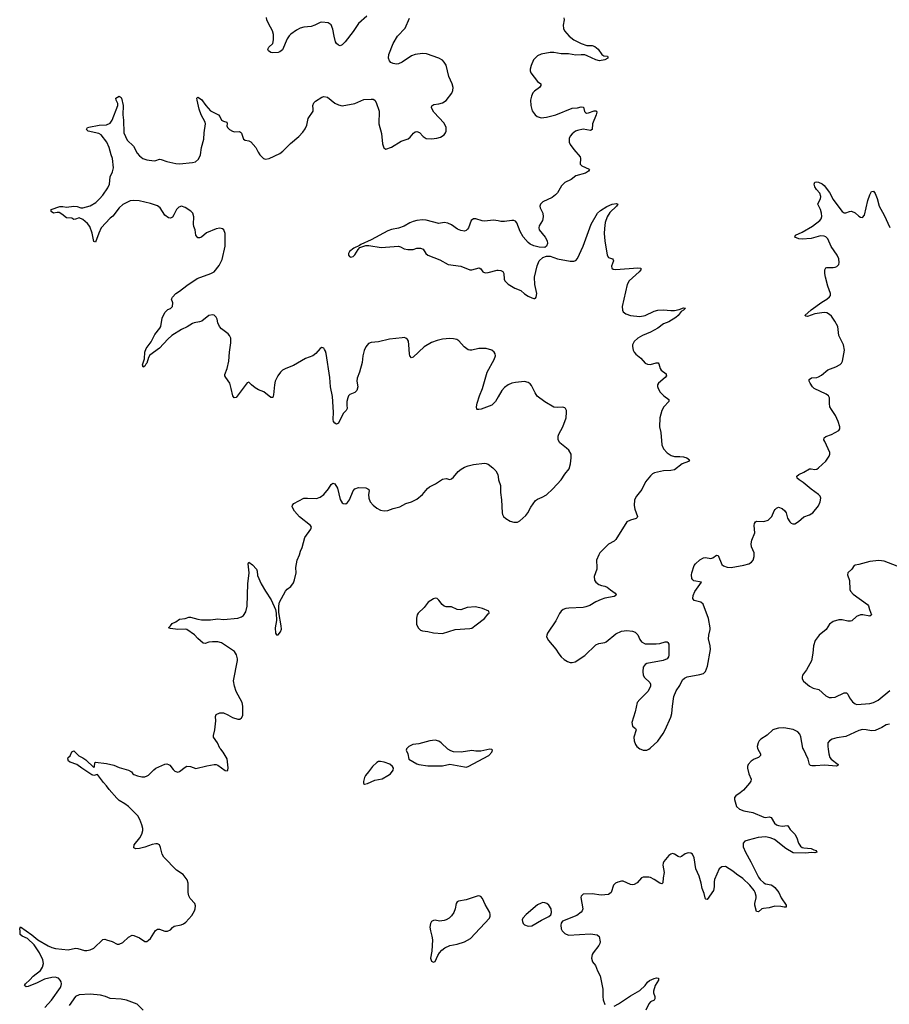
# Model space of a CAD drawing. Header units: inches. Extents: x 1174277 to 1307032, y 522670 to 678486.
# Tile 63 of 121: x 1234759 to 1244285, y 587205 to 597991. Entities that reach past the tile are written whole.
import ezdxf

# ---------------------------------------------------------------- set-up
doc = ezdxf.new("R2010")
doc.units = ezdxf.units.IN
doc.header["$MEASUREMENT"] = 0
for name, color, linetype in [('B2538', 7, 'Continuous'), ('B2539', 7, 'Continuous'), ('B2548', 7, 'Continuous'), ('B2549', 7, 'Continuous')]:
    doc.layers.add(name, color=color, linetype=linetype)

msp = doc.modelspace()

# ---------------------------------------------------------------- linework, layer by layer
at = {"layer": 'B2538', "color": 6, "elevation": 800}
for points in [[(1235034, 587170), (1235106, 587250), (1235205, 587390), (1235213, 587410), (1235215, 587430), (1235212, 587450), (1235201, 587470), (1235182, 587490), (1235170, 587496), (1235150, 587501), (1235110, 587500), (1235030, 587481), (1234950, 587439), (1234850, 587398), (1234830, 587397), (1234812, 587410), (1234824, 587430), (1234870, 587471), (1234906, 587514), (1234985, 587575), (1235009, 587610), (1235018, 587650), (1235011, 587690), (1234974, 587770), (1234916, 587856), (1234844, 587924), (1234787, 587950), (1234764, 587970), (1234765, 588005), (1234759, 588030), (1234768, 588052), (1234890, 587965), (1234956, 587910), (1235070, 587846), (1235110, 587828), (1235150, 587816), (1235290, 587802), (1235370, 587821), (1235397, 587817), (1235470, 587794), (1235494, 587794), (1235530, 587800), (1235570, 587820), (1235670, 587915), (1235690, 587917), (1235710, 587912), (1235770, 587893), (1235825, 587865), (1235850, 587864), (1235890, 587880), (1235950, 587941), (1235990, 587963), (1236010, 587960), (1236070, 587934), (1236130, 587893), (1236150, 587893), (1236170, 587906), (1236190, 587927), (1236248, 588012), (1236270, 588027), (1236290, 588028), (1236350, 588006), (1236376, 588004), (1236410, 588022), (1236433, 588047), (1236450, 588059), (1236526, 588074), (1236554, 588086), (1236577, 588103), (1236643, 588177), (1236673, 588227), (1236682, 588250), (1236684, 588284), (1236678, 588310), (1236625, 588365), (1236612, 588392), (1236606, 588430), (1236605, 588530), (1236593, 588570), (1236550, 588626), (1236475, 588675), (1236337, 588817), (1236319, 588850), (1236302, 588922), (1236290, 588950), (1236270, 588962), (1236250, 588963), (1236210, 588955), (1236130, 588926), (1236070, 588911), (1236030, 588906), (1236010, 588920), (1236012, 588950), (1236074, 589030), (1236095, 589070), (1236106, 589110), (1236106, 589130), (1236096, 589170), (1236076, 589230), (1236052, 589270), (1235950, 589372), (1235910, 589402), (1235850, 589436), (1235822, 589462), (1235738, 589558), (1235710, 589598), (1235675, 589635), (1235610, 589721), (1235570, 589711), (1235550, 589717), (1235496, 589756), (1235438, 589790), (1235384, 589830), (1235310, 589859), (1235294, 589870), (1235285, 589895), (1235291, 589909), (1235313, 589927), (1235330, 589971), (1235350, 589980), (1235406, 589926), (1235450, 589905), (1235483, 589883), (1235570, 589800), (1235577, 589810), (1235580, 589850), (1235590, 589858), (1235710, 589841), (1235790, 589824), (1235850, 589799), (1235950, 589771), (1235982, 589750), (1235998, 589730), (1236010, 589723), (1236050, 589706), (1236097, 589697), (1236130, 589698), (1236154, 589706), (1236170, 589714), (1236227, 589773), (1236250, 589790), (1236350, 589835), (1236370, 589839), (1236390, 589833), (1236403, 589823), (1236439, 589778), (1236459, 589759), (1236490, 589746), (1236510, 589755), (1236570, 589803), (1236590, 589812), (1236630, 589808), (1236690, 589789), (1236810, 589818), (1236890, 589832), (1236910, 589830), (1236930, 589823), (1237010, 589765), (1237030, 589762), (1237039, 589770), (1237044, 589796), (1237030, 589895), (1236986, 589966), (1236961, 590000)], [(1238997, 590000), (1238994, 589990), (1239012, 589950), (1239022, 589890), (1239110, 589838), (1239130, 589832), (1239230, 589818), (1239350, 589816), (1239390, 589818), (1239470, 589834), (1239630, 589805), (1239650, 589804), (1239670, 589809), (1239897, 589930), (1239930, 589968), (1239937, 589990), (1239930, 589996), (1239910, 589998), (1239810, 589976), (1239757, 589977), (1239710, 589986), (1239593, 589967), (1239511, 589971), (1239480, 589980), (1239450, 589998), (1239448, 590000)], [(1236110, 587139), (1236045, 587205), (1235930, 587251), (1235870, 587261), (1235750, 587268), (1235698, 587290), (1235644, 587304), (1235530, 587314), (1235410, 587309), (1235370, 587289), (1235301, 587190)]]:
    msp.add_lwpolyline(points, dxfattribs=at)
for points in [[(1238710, 589864), (1238690, 589863), (1238670, 589855), (1238622, 589810), (1238581, 589750), (1238546, 589710), (1238536, 589690), (1238525, 589645), (1238524, 589624), (1238537, 589617), (1238570, 589623), (1238650, 589660), (1238730, 589676), (1238793, 589710), (1238820, 589730), (1238848, 589770), (1238852, 589790), (1238843, 589810), (1238815, 589835), (1238750, 589858)], [(1239790, 588392), (1239770, 588389), (1239650, 588348), (1239564, 588336), (1239552, 588328), (1239541, 588310), (1239530, 588250), (1239516, 588210), (1239490, 588174), (1239464, 588150), (1239431, 588129), (1239410, 588121), (1239357, 588117), (1239310, 588126), (1239290, 588123), (1239270, 588110), (1239258, 588090), (1239252, 588050), (1239257, 588010), (1239273, 587950), (1239279, 587910), (1239275, 587785), (1239258, 587710), (1239270, 587678), (1239290, 587667), (1239310, 587674), (1239340, 587740), (1239358, 587770), (1239383, 587797), (1239417, 587823), (1239470, 587849), (1239550, 587865), (1239630, 587889), (1239696, 587924), (1239904, 588150), (1239914, 588170), (1239914, 588190), (1239907, 588210), (1239858, 588298), (1239830, 588364), (1239810, 588387)]]:
    msp.add_lwpolyline(points, close=True, dxfattribs=at)
at = {"layer": 'B2539', "color": 6, "elevation": 800}
for points in [[(1238562, 598030), (1238469, 597950), (1238410, 597862), (1238325, 597750), (1238290, 597716), (1238270, 597706), (1238250, 597711), (1238230, 597729), (1238219, 597750), (1238202, 597810), (1238189, 597889), (1238170, 597934), (1238136, 597956), (1238070, 597965), (1238050, 597960), (1237990, 597930), (1237950, 597916), (1237870, 597910), (1237830, 597897), (1237790, 597875), (1237730, 597832), (1237710, 597813), (1237690, 597783), (1237638, 597662), (1237610, 597638), (1237590, 597632), (1237529, 597629), (1237510, 597632), (1237483, 597650), (1237478, 597670), (1237489, 597690), (1237530, 597730), (1237539, 597770), (1237540, 597830), (1237528, 597870), (1237483, 597950), (1237467, 597990), (1237464, 598016)], [(1240000, 593860), (1239970, 593810), (1239930, 593768), (1239814, 593726), (1239790, 593720), (1239770, 593721), (1239765, 593725), (1239764, 593750), (1239771, 593790), (1239796, 593870), (1239830, 593950), (1239878, 594130), (1239956, 594270), (1239969, 594310), (1239968, 594330), (1239956, 594350), (1239930, 594370), (1239870, 594389), (1239790, 594389), (1239710, 594371), (1239690, 594370), (1239670, 594376), (1239628, 594408), (1239570, 594472), (1239546, 594486), (1239510, 594496), (1239470, 594499), (1239390, 594490), (1239330, 594476), (1239270, 594454), (1239190, 594408), (1239070, 594295), (1239050, 594288), (1239032, 594310), (1239027, 594330), (1239023, 594430), (1239016, 594470), (1239008, 594488), (1238990, 594503), (1238970, 594508), (1238950, 594507), (1238810, 594490), (1238690, 594463), (1238610, 594456), (1238578, 594442), (1238551, 594409), (1238533, 594367), (1238519, 594310), (1238510, 594235), (1238481, 594130), (1238455, 594065), (1238452, 594030), (1238462, 593970), (1238453, 593930), (1238430, 593906), (1238376, 593884), (1238362, 593870), (1238352, 593848), (1238343, 593810), (1238341, 593770), (1238347, 593730), (1238334, 593710), (1238302, 593678), (1238250, 593571), (1238230, 593559), (1238210, 593570), (1238197, 593590), (1238191, 593610), (1238198, 593690), (1238184, 593864), (1238163, 593970), (1238155, 594070), (1238116, 594336), (1238110, 594361), (1238099, 594379), (1238090, 594392), (1238070, 594400), (1238050, 594388), (1238004, 594336), (1237971, 594309), (1237890, 594279), (1237757, 594203), (1237674, 594170), (1237639, 594150), (1237616, 594130), (1237587, 594090), (1237559, 594030), (1237549, 593991), (1237538, 593882), (1237530, 593852), (1237510, 593852), (1237433, 593913), (1237376, 593936), (1237337, 593957), (1237297, 593990), (1237270, 594021), (1237250, 594012), (1237130, 593854), (1237107, 593850), (1237092, 593872), (1237077, 593950), (1237059, 594010), (1237018, 594070), (1237007, 594090), (1237006, 594106), (1237031, 594170), (1237049, 594250), (1237056, 594350), (1237072, 594450), (1237070, 594502), (1237058, 594530), (1237042, 594550), (1236970, 594605), (1236948, 594630), (1236928, 594670), (1236922, 594710), (1236910, 594732), (1236890, 594754), (1236870, 594758), (1236830, 594750), (1236755, 594690), (1236730, 594680), (1236670, 594671), (1236650, 594662), (1236594, 594626), (1236530, 594598), (1236425, 594530), (1236380, 594490), (1236290, 594391), (1236185, 594315), (1236168, 594290), (1236150, 594227), (1236141, 594219), (1236130, 594196), (1236110, 594186), (1236103, 594210), (1236125, 594275), (1236129, 594349), (1236144, 594390), (1236198, 594462), (1236238, 594542), (1236295, 594610), (1236304, 594630), (1236320, 594720), (1236350, 594785), (1236382, 594818), (1236410, 594829), (1236434, 594850), (1236437, 594890), (1236421, 594930), (1236432, 594950), (1236470, 594993), (1236510, 595017), (1236590, 595078), (1236704, 595156), (1236851, 595210), (1236888, 595230), (1236943, 595297), (1236975, 595365), (1237008, 595510), (1237009, 595649), (1236994, 595690), (1236981, 595701), (1236950, 595708), (1236910, 595699), (1236805, 595655), (1236750, 595608), (1236730, 595600), (1236710, 595600), (1236689, 595630), (1236681, 595690), (1236666, 595726), (1236663, 595750), (1236666, 595830), (1236656, 595870), (1236633, 595893), (1236570, 595933), (1236530, 595947), (1236501, 595939), (1236476, 595910), (1236448, 595852), (1236432, 595828), (1236410, 595818), (1236390, 595820), (1236350, 595851), (1236298, 595930), (1236270, 595952), (1236190, 595978), (1236067, 596007), (1236008, 596012), (1235970, 596006), (1235932, 595990), (1235890, 595968), (1235847, 595930), (1235780, 595840), (1235750, 595817), (1235652, 595710), (1235626, 595654), (1235590, 595553), (1235570, 595563), (1235554, 595654), (1235527, 595727), (1235500, 595760), (1235450, 595801), (1235410, 595821), (1235370, 595806), (1235350, 595804), (1235330, 595817), (1235270, 595821), (1235222, 595862), (1235190, 595878), (1235170, 595879), (1235130, 595872), (1235102, 595890), (1235102, 595910), (1235197, 595943), (1235230, 595945), (1235270, 595939), (1235350, 595950), (1235390, 595946), (1235430, 595931), (1235450, 595929), (1235530, 595953), (1235591, 595989), (1235634, 596030), (1235670, 596069), (1235726, 596150), (1235743, 596190), (1235750, 596270), (1235776, 596324), (1235785, 596370), (1235777, 596470), (1235760, 596510), (1235740, 596590), (1235712, 596650), (1235651, 596731), (1235624, 596744), (1235509, 596769), (1235489, 596790), (1235503, 596810), (1235515, 596815), (1235630, 596836), (1235710, 596841), (1235750, 596859), (1235770, 596890), (1235835, 597050), (1235833, 597073), (1235814, 597110), (1235812, 597130), (1235850, 597153), (1235870, 597137), (1235873, 597130), (1235892, 597050), (1235889, 596950), (1235896, 596890), (1235898, 596750), (1235936, 596670), (1236005, 596605), (1236045, 596530), (1236070, 596498), (1236108, 596470), (1236150, 596456), (1236230, 596446), (1236250, 596448), (1236290, 596462), (1236310, 596461), (1236370, 596436), (1236470, 596415), (1236510, 596411), (1236650, 596425), (1236685, 596435), (1236718, 596462), (1236741, 596510), (1236751, 596590), (1236776, 596684), (1236779, 596750), (1236794, 596850), (1236790, 596870), (1236746, 596950), (1236724, 597010), (1236701, 597110), (1236700, 597130), (1236710, 597142), (1236750, 597116), (1236797, 597050), (1236850, 596991), (1236935, 596950), (1236952, 596932), (1236970, 596890), (1236990, 596878), (1237028, 596868), (1237033, 596850), (1237028, 596828), (1237035, 596810), (1237058, 596790), (1237090, 596769), (1237110, 596764), (1237167, 596767), (1237179, 596759), (1237187, 596747), (1237210, 596684), (1237230, 596672), (1237270, 596664), (1237292, 596652), (1237344, 596590), (1237370, 596539), (1237390, 596512), (1237430, 596470), (1237450, 596464), (1237490, 596469), (1237610, 596525), (1237641, 596550), (1237726, 596634), (1237816, 596710), (1237860, 596760), (1237885, 596795), (1237903, 596837), (1237919, 596910), (1237973, 596990), (1237975, 597010), (1237969, 597050), (1237979, 597081), (1238000, 597100), (1238070, 597141), (1238090, 597149), (1238130, 597143), (1238210, 597078), (1238250, 597059), (1238290, 597049), (1238430, 597074), (1238530, 597118), (1238610, 597122), (1238630, 597119), (1238648, 597108), (1238664, 597084), (1238696, 596990), (1238691, 596850), (1238723, 596743), (1238734, 596630), (1238748, 596588), (1238770, 596571), (1238830, 596594), (1238939, 596661), (1239015, 596685), (1239037, 596703), (1239072, 596748), (1239090, 596762), (1239110, 596768), (1239137, 596757), (1239178, 596710), (1239210, 596689), (1239270, 596685), (1239327, 596693), (1239370, 596705), (1239410, 596729), (1239423, 596750), (1239432, 596770), (1239431, 596810), (1239410, 596856), (1239297, 596977), (1239277, 597010), (1239271, 597030), (1239273, 597047), (1239297, 597063), (1239350, 597070), (1239390, 597082), (1239430, 597107), (1239492, 597188), (1239503, 597217), (1239506, 597250), (1239495, 597290), (1239458, 597370), (1239430, 597493), (1239410, 597526), (1239390, 597547), (1239350, 597570), (1239216, 597616), (1239170, 597621), (1239090, 597610), (1239050, 597595), (1238950, 597527), (1238910, 597507), (1238885, 597505), (1238850, 597511), (1238824, 597524), (1238810, 597542), (1238800, 597570), (1238802, 597610), (1238848, 597730), (1238899, 597810), (1238981, 597899), (1239030, 598007)], [(1240000, 595787), (1239950, 595796), (1239850, 595784), (1239826, 595786), (1239756, 595810), (1239731, 595809), (1239705, 595790), (1239675, 595710), (1239665, 595695), (1239650, 595681), (1239630, 595675), (1239590, 595683), (1239556, 595696), (1239490, 595743), (1239450, 595763), (1239410, 595768), (1239350, 595760), (1239210, 595795), (1239170, 595799), (1239110, 595792), (1239070, 595782), (1239033, 595767), (1238970, 595730), (1238910, 595706), (1238830, 595692), (1238790, 595679), (1238610, 595578), (1238495, 595530), (1238481, 595519), (1238419, 595490), (1238370, 595450), (1238360, 595430), (1238359, 595410), (1238370, 595396), (1238386, 595390), (1238410, 595397), (1238430, 595414), (1238465, 595475), (1238484, 595496), (1238550, 595519), (1238582, 595518), (1238717, 595497), (1238910, 595509), (1238930, 595503), (1238970, 595480), (1239010, 595473), (1239070, 595475), (1239110, 595489), (1239150, 595490), (1239178, 595478), (1239207, 595430), (1239231, 595410), (1239360, 595360), (1239453, 595310), (1239591, 595291), (1239690, 595252), (1239710, 595251), (1239791, 595271), (1239810, 595262), (1239832, 595230), (1239858, 595218), (1239890, 595220), (1239990, 595247), (1240000, 595246)], [(1236961, 590000), (1236952, 590012), (1236924, 590070), (1236883, 590130), (1236880, 590150), (1236898, 590210), (1236907, 590310), (1236902, 590358), (1236910, 590378), (1236950, 590397), (1236990, 590396), (1237037, 590377), (1237090, 590346), (1237150, 590330), (1237170, 590330), (1237190, 590342), (1237204, 590370), (1237204, 590470), (1237196, 590510), (1237130, 590630), (1237110, 590690), (1237099, 590750), (1237144, 590970), (1237144, 590990), (1237134, 591034), (1237111, 591070), (1236970, 591163), (1236930, 591174), (1236870, 591177), (1236830, 591171), (1236790, 591158), (1236770, 591160), (1236711, 591211), (1236673, 591253), (1236590, 591312), (1236570, 591316), (1236492, 591312), (1236410, 591322), (1236387, 591330), (1236410, 591350), (1236430, 591377), (1236470, 591396), (1236510, 591424), (1236570, 591432), (1236610, 591444), (1236630, 591447), (1236710, 591423), (1236750, 591418), (1236850, 591417), (1236930, 591426), (1236990, 591421), (1237150, 591436), (1237190, 591449), (1237210, 591465), (1237235, 591505), (1237252, 591568), (1237259, 591810), (1237271, 591931), (1237262, 592030), (1237270, 592047), (1237310, 592018), (1237353, 591973), (1237361, 591950), (1237364, 591904), (1237403, 591810), (1237450, 591729), (1237515, 591635), (1237561, 591530), (1237569, 591490), (1237571, 591410), (1237559, 591330), (1237561, 591270), (1237570, 591251), (1237590, 591251), (1237615, 591285), (1237625, 591315), (1237624, 591350), (1237598, 591498), (1237599, 591570), (1237605, 591610), (1237670, 591730), (1237689, 591751), (1237730, 591780), (1237758, 591822), (1237770, 591853), (1237789, 591930), (1237785, 591990), (1237800, 592070), (1237824, 592130), (1237834, 592170), (1237853, 592210), (1237882, 592318), (1237949, 592410), (1237954, 592430), (1237946, 592450), (1237824, 592544), (1237770, 592608), (1237744, 592656), (1237746, 592674), (1237763, 592690), (1237870, 592748), (1237911, 592751), (1238010, 592746), (1238050, 592762), (1238092, 592790), (1238140, 592850), (1238170, 592898), (1238190, 592913), (1238210, 592905), (1238240, 592860), (1238270, 592734), (1238290, 592697), (1238302, 592690), (1238330, 592689), (1238350, 592702), (1238372, 592730), (1238410, 592828), (1238430, 592850), (1238470, 592866), (1238550, 592861), (1238573, 592853), (1238583, 592843), (1238588, 592830), (1238578, 592790), (1238582, 592750), (1238599, 592710), (1238630, 592673), (1238670, 592640), (1238710, 592619), (1238750, 592609), (1238790, 592613), (1238850, 592636), (1238924, 592656), (1238990, 592690), (1239050, 592709), (1239110, 592740), (1239172, 592788), (1239225, 592855), (1239246, 592874), (1239313, 592907), (1239390, 592959), (1239430, 592964), (1239470, 592953), (1239490, 592962), (1239510, 592978), (1239560, 593040), (1239593, 593067), (1239632, 593088), (1239670, 593105), (1239730, 593119), (1239850, 593133), (1239870, 593130), (1239890, 593121), (1239942, 593082), (1239973, 593050), (1239996, 593010), (1240000, 592982)], [(1239448, 590000), (1239375, 590070), (1239350, 590088), (1239310, 590098), (1239250, 590090), (1239130, 590059), (1239065, 590050), (1239020, 590030), (1238997, 590003), (1238997, 590000)]]:
    msp.add_lwpolyline(points, dxfattribs=at)
msp.add_lwpolyline([(1239310, 591654), (1239290, 591648), (1239235, 591610), (1239188, 591550), (1239125, 591490), (1239113, 591470), (1239104, 591436), (1239105, 591370), (1239122, 591330), (1239150, 591304), (1239170, 591295), (1239230, 591290), (1239290, 591273), (1239390, 591268), (1239530, 591310), (1239690, 591321), (1239710, 591327), (1239760, 591360), (1239849, 591430), (1239890, 591482), (1239903, 591490), (1239899, 591510), (1239830, 591542), (1239750, 591560), (1239659, 591550), (1239590, 591527), (1239550, 591529), (1239490, 591559), (1239430, 591560), (1239410, 591566), (1239385, 591585), (1239350, 591633), (1239330, 591650)], close=True, dxfattribs=at)
at = {"layer": 'B2548', "color": 6, "elevation": 800}
for points in [[(1242846, 590000), (1242875, 589950), (1242875, 589930), (1242851, 589910), (1242805, 589890), (1242773, 589870), (1242738, 589830), (1242731, 589810), (1242732, 589790), (1242746, 589730), (1242770, 589670), (1242767, 589650), (1242753, 589627), (1242688, 589552), (1242650, 589521), (1242602, 589490), (1242589, 589471), (1242589, 589450), (1242611, 589371), (1242644, 589344), (1242690, 589323), (1242790, 589305), (1242910, 589255), (1242930, 589251), (1242970, 589257), (1242990, 589251), (1243028, 589190), (1243050, 589171), (1243070, 589162), (1243110, 589156), (1243170, 589162), (1243182, 589150), (1243199, 589119), (1243250, 589070), (1243270, 589030), (1243289, 588969), (1243310, 588937), (1243330, 588922), (1243350, 588917), (1243430, 588910), (1243457, 588897), (1243483, 588890), (1243490, 588870), (1243470, 588865), (1243430, 588867), (1243370, 588860), (1243230, 588864), (1243150, 588913), (1243027, 589010), (1242980, 589030), (1242930, 589040), (1242848, 589032), (1242737, 589003), (1242703, 588990), (1242685, 588970), (1242682, 588950), (1242685, 588930), (1242709, 588870), (1242766, 588766), (1242850, 588596), (1242870, 588571), (1242910, 588534), (1242930, 588525), (1242990, 588512), (1243010, 588503), (1243030, 588486), (1243073, 588430), (1243101, 588370), (1243156, 588290), (1243156, 588270), (1243133, 588267), (1243095, 588275), (1243030, 588279), (1242970, 588261), (1242905, 588255), (1242890, 588250), (1242850, 588219), (1242830, 588222), (1242810, 588290), (1242810, 588310), (1242827, 588370), (1242827, 588390), (1242816, 588430), (1242804, 588450), (1242755, 588510), (1242681, 588581), (1242610, 588630), (1242570, 588664), (1242490, 588715), (1242450, 588712), (1242422, 588690), (1242369, 588571), (1242365, 588545), (1242367, 588490), (1242357, 588450), (1242290, 588353), (1242276, 588356), (1242270, 588360), (1242266, 588370), (1242257, 588417), (1242235, 588475), (1242225, 588530), (1242200, 588610), (1242167, 588690), (1242147, 588810), (1242130, 588848), (1242110, 588861), (1242090, 588864), (1242070, 588861), (1242050, 588854), (1242010, 588822), (1241990, 588818), (1241970, 588824), (1241930, 588850), (1241910, 588855), (1241890, 588849), (1241870, 588833), (1241815, 588770), (1241806, 588750), (1241805, 588730), (1241819, 588650), (1241806, 588590), (1241803, 588537), (1241794, 588526), (1241770, 588530), (1241710, 588571), (1241670, 588592), (1241650, 588596), (1241590, 588597), (1241569, 588591), (1241523, 588537), (1241490, 588516), (1241470, 588514), (1241450, 588518), (1241370, 588554), (1241350, 588555), (1241310, 588542), (1241286, 588530), (1241265, 588510), (1241237, 588430), (1241210, 588407), (1241130, 588400), (1241030, 588414), (1240930, 588410), (1240910, 588391), (1240907, 588373), (1240926, 588250), (1240921, 588230), (1240910, 588214), (1240861, 588179), (1240706, 588114), (1240690, 588092), (1240687, 588070), (1240691, 588030), (1240701, 588010), (1240730, 587980), (1240770, 587962), (1241010, 587977), (1241085, 587965), (1241108, 587948), (1241117, 587890), (1241114, 587870), (1241103, 587850), (1241039, 587770), (1241029, 587750), (1241023, 587710), (1241032, 587670), (1241068, 587628), (1241088, 587570), (1241117, 587517), (1241146, 587370), (1241145, 587290), (1241150, 587253), (1241170, 587201)], [(1241563, 590000), (1241590, 589990), (1241630, 589988), (1241649, 590000)], [(1243615, 590000), (1243622, 589950), (1243633, 589910), (1243649, 589890), (1243726, 589830), (1243721, 589819), (1243707, 589813), (1243574, 589826), (1243477, 589817), (1243437, 589817), (1243422, 589822), (1243412, 589832), (1243395, 589890), (1243344, 590000)], [(1241270, 587186), (1241319, 587210), (1241450, 587298), (1241550, 587356), (1241609, 587410), (1241634, 587446), (1241656, 587464), (1241710, 587488), (1241734, 587494), (1241757, 587490), (1241758, 587470), (1241721, 587410), (1241702, 587350), (1241701, 587330), (1241717, 587290), (1241717, 587263), (1241709, 587250), (1241669, 587230), (1241649, 587211), (1241618, 587142)]]:
    msp.add_lwpolyline(points, dxfattribs=at)
msp.add_lwpolyline([(1240490, 588319), (1240470, 588314), (1240430, 588294), (1240306, 588190), (1240269, 588150), (1240264, 588130), (1240265, 588110), (1240275, 588090), (1240290, 588075), (1240330, 588061), (1240370, 588066), (1240473, 588127), (1240555, 588165), (1240577, 588183), (1240584, 588210), (1240579, 588250), (1240556, 588290), (1240533, 588310), (1240510, 588318)], close=True, dxfattribs=at)
at = {"layer": 'B2549', "color": 6, "elevation": 800}
for points in [[(1240721, 598010), (1240723, 597990), (1240711, 597930), (1240716, 597896), (1240728, 597870), (1240778, 597810), (1240830, 597770), (1240909, 597729), (1240970, 597710), (1241030, 597707), (1241059, 597699), (1241097, 597670), (1241135, 597610), (1241156, 597596), (1241199, 597590), (1241201, 597581), (1241201, 597570), (1241167, 597550), (1241110, 597540), (1241069, 597551), (1240976, 597596), (1240950, 597605), (1240910, 597608), (1240850, 597603), (1240770, 597616), (1240690, 597618), (1240610, 597632), (1240570, 597633), (1240470, 597615), (1240430, 597594), (1240387, 597550), (1240361, 597490), (1240351, 597450), (1240351, 597430), (1240358, 597410), (1240430, 597315), (1240467, 597287), (1240467, 597270), (1240454, 597250), (1240399, 597210), (1240380, 597190), (1240365, 597155), (1240355, 597110), (1240357, 597050), (1240372, 596992), (1240404, 596950), (1240429, 596930), (1240470, 596916), (1240530, 596923), (1240632, 596948), (1240810, 597022), (1240870, 597026), (1240910, 597038), (1240934, 597034), (1240947, 596987), (1240955, 596975), (1240968, 596968), (1240990, 596969), (1241050, 596991), (1241070, 596993), (1241078, 596990), (1241079, 596979), (1241073, 596950), (1241034, 596850), (1241029, 596790), (1241010, 596779), (1240930, 596791), (1240870, 596779), (1240848, 596770), (1240810, 596741), (1240790, 596717), (1240779, 596690), (1240779, 596650), (1240790, 596625), (1240829, 596569), (1240897, 596490), (1240903, 596470), (1240899, 596410), (1240917, 596390), (1240995, 596355), (1240999, 596350), (1240989, 596330), (1240955, 596310), (1240850, 596279), (1240798, 596242), (1240730, 596206), (1240692, 596170), (1240650, 596095), (1240629, 596071), (1240590, 596044), (1240490, 595994), (1240464, 595970), (1240458, 595950), (1240459, 595930), (1240488, 595870), (1240494, 595830), (1240485, 595790), (1240450, 595734), (1240446, 595710), (1240450, 595690), (1240515, 595610), (1240537, 595570), (1240540, 595540), (1240530, 595510), (1240510, 595495), (1240450, 595498), (1240390, 595513), (1240350, 595532), (1240330, 595549), (1240274, 595614), (1240240, 595670), (1240205, 595765), (1240190, 595783), (1240170, 595792), (1240148, 595792), (1240070, 595779), (1240030, 595781), (1240000, 595787)], [(1241649, 590000), (1241665, 590010), (1241750, 590088), (1241809, 590170), (1241830, 590210), (1241890, 590350), (1241904, 590390), (1241909, 590470), (1241925, 590575), (1241950, 590639), (1241990, 590696), (1242021, 590759), (1242041, 590779), (1242070, 590793), (1242210, 590816), (1242251, 590829), (1242271, 590850), (1242293, 590910), (1242326, 591090), (1242324, 591130), (1242304, 591210), (1242307, 591250), (1242322, 591310), (1242322, 591330), (1242304, 591430), (1242247, 591587), (1242221, 591610), (1242148, 591628), (1242133, 591650), (1242136, 591684), (1242154, 591726), (1242226, 591830), (1242145, 591845), (1242133, 591853), (1242123, 591870), (1242118, 591910), (1242123, 591930), (1242148, 592010), (1242161, 592030), (1242210, 592073), (1242250, 592097), (1242270, 592100), (1242331, 592089), (1242350, 592096), (1242390, 592125), (1242410, 592120), (1242450, 592024), (1242469, 592009), (1242510, 591992), (1242551, 591991), (1242690, 592014), (1242745, 592030), (1242776, 592050), (1242792, 592070), (1242806, 592110), (1242805, 592150), (1242775, 592215), (1242770, 592250), (1242777, 592290), (1242811, 592369), (1242804, 592450), (1242807, 592473), (1242818, 592490), (1242830, 592498), (1242910, 592495), (1242957, 592510), (1242970, 592519), (1242996, 592550), (1243022, 592610), (1243034, 592626), (1243050, 592641), (1243070, 592649), (1243110, 592635), (1243141, 592610), (1243153, 592590), (1243170, 592530), (1243195, 592490), (1243210, 592475), (1243227, 592467), (1243250, 592468), (1243290, 592493), (1243350, 592546), (1243410, 592566), (1243446, 592590), (1243510, 592664), (1243529, 592710), (1243533, 592750), (1243527, 592770), (1243510, 592790), (1243427, 592847), (1243341, 592921), (1243297, 592950), (1243274, 592970), (1243270, 592990), (1243295, 593010), (1243350, 593035), (1243410, 593070), (1243430, 593071), (1243470, 593063), (1243490, 593067), (1243510, 593080), (1243590, 593155), (1243625, 593210), (1243633, 593230), (1243634, 593250), (1243577, 593370), (1243569, 593390), (1243570, 593410), (1243590, 593425), (1243653, 593447), (1243730, 593490), (1243742, 593510), (1243741, 593530), (1243724, 593590), (1243695, 593655), (1243650, 593719), (1243634, 593750), (1243628, 593788), (1243628, 593848), (1243617, 593870), (1243592, 593890), (1243460, 593950), (1243442, 593970), (1243417, 594010), (1243407, 594030), (1243405, 594050), (1243433, 594067), (1243490, 594071), (1243510, 594077), (1243543, 594097), (1243610, 594156), (1243700, 594190), (1243745, 594215), (1243762, 594230), (1243772, 594250), (1243794, 594370), (1243784, 594430), (1243732, 594530), (1243721, 594630), (1243688, 594690), (1243650, 594743), (1243630, 594763), (1243599, 594779), (1243570, 594782), (1243470, 594768), (1243390, 594741), (1243370, 594742), (1243360, 594750), (1243430, 594811), (1243544, 594896), (1243601, 594930), (1243630, 594956), (1243639, 594970), (1243641, 594990), (1243611, 595071), (1243584, 595170), (1243577, 595210), (1243579, 595250), (1243589, 595271), (1243602, 595278), (1243670, 595277), (1243690, 595279), (1243710, 595288), (1243730, 595310), (1243736, 595330), (1243731, 595370), (1243715, 595410), (1243647, 595507), (1243611, 595590), (1243590, 595612), (1243570, 595621), (1243530, 595622), (1243430, 595593), (1243330, 595585), (1243294, 595590), (1243249, 595610), (1243258, 595630), (1243330, 595665), (1243444, 595730), (1243523, 595790), (1243538, 595810), (1243544, 595836), (1243542, 595870), (1243531, 595911), (1243503, 595970), (1243510, 595990), (1243532, 596028), (1243534, 596054), (1243522, 596090), (1243488, 596130), (1243470, 596161), (1243463, 596190), (1243470, 596210), (1243485, 596215), (1243510, 596210), (1243550, 596192), (1243570, 596173), (1243630, 596098), (1243670, 596022), (1243730, 595939), (1243770, 595891), (1243790, 595875), (1243810, 595875), (1243850, 595890), (1243872, 595892), (1243910, 595875), (1243950, 595838), (1243970, 595826), (1243990, 595823), (1244012, 595848), (1244051, 596010), (1244070, 596071), (1244090, 596108), (1244110, 596111), (1244130, 596088), (1244152, 596032), (1244174, 595950), (1244228, 595848), (1244290, 595713)], [(1240000, 595246), (1240030, 595244), (1240051, 595231), (1240061, 595210), (1240064, 595150), (1240073, 595130), (1240110, 595092), (1240181, 595050), (1240250, 595025), (1240290, 594988), (1240330, 594962), (1240370, 594943), (1240390, 594936), (1240402, 594938), (1240410, 594940), (1240416, 594950), (1240423, 594990), (1240401, 595090), (1240398, 595170), (1240426, 595294), (1240450, 595350), (1240490, 595386), (1240530, 595400), (1240550, 595402), (1240570, 595400), (1240651, 595370), (1240790, 595345), (1240830, 595344), (1240850, 595353), (1240870, 595376), (1240932, 595510), (1241018, 595750), (1241089, 595871), (1241120, 595900), (1241190, 595944), (1241250, 595970), (1241298, 595978), (1241312, 595970), (1241298, 595950), (1241222, 595878), (1241193, 595830), (1241172, 595770), (1241163, 595703), (1241161, 595650), (1241168, 595568), (1241195, 595410), (1241207, 595387), (1241252, 595372), (1241260, 595360), (1241262, 595350), (1241242, 595290), (1241244, 595270), (1241259, 595259), (1241290, 595254), (1241530, 595273), (1241561, 595270), (1241562, 595262), (1241562, 595250), (1241543, 595230), (1241436, 595130), (1241413, 595090), (1241359, 594850), (1241361, 594810), (1241370, 594790), (1241398, 594770), (1241450, 594751), (1241550, 594741), (1241610, 594751), (1241710, 594797), (1241750, 594809), (1241812, 594812), (1241890, 594804), (1241930, 594804), (1241983, 594817), (1242030, 594835), (1242052, 594830), (1242031, 594810), (1242005, 594795), (1241972, 594750), (1241945, 594730), (1241870, 594683), (1241810, 594660), (1241750, 594613), (1241670, 594567), (1241581, 594530), (1241530, 594503), (1241490, 594465), (1241473, 594430), (1241470, 594410), (1241477, 594370), (1241488, 594350), (1241508, 594328), (1241563, 594283), (1241610, 594230), (1241636, 594216), (1241670, 594212), (1241730, 594231), (1241752, 594232), (1241760, 594220), (1241773, 594170), (1241786, 594150), (1241839, 594110), (1241842, 594102), (1241845, 594090), (1241830, 594070), (1241757, 594010), (1241747, 593990), (1241746, 593974), (1241751, 593950), (1241775, 593910), (1241815, 593870), (1241869, 593829), (1241870, 593810), (1241815, 593750), (1241791, 593710), (1241771, 593630), (1241769, 593530), (1241783, 593470), (1241794, 593334), (1241810, 593290), (1241850, 593246), (1241896, 593216), (1241930, 593207), (1241990, 593207), (1242030, 593203), (1242066, 593190), (1242097, 593170), (1242085, 593150), (1242016, 593124), (1241930, 593061), (1241890, 593051), (1241812, 593048), (1241714, 593026), (1241690, 593015), (1241670, 592995), (1241614, 592930), (1241574, 592846), (1241516, 592770), (1241495, 592730), (1241488, 592668), (1241496, 592630), (1241525, 592550), (1241521, 592539), (1241512, 592528), (1241448, 592510), (1241410, 592490), (1241290, 592296), (1241270, 592280), (1241210, 592247), (1241115, 592150), (1241101, 592130), (1241078, 592070), (1241082, 591990), (1241080, 591970), (1241053, 591890), (1241057, 591850), (1241070, 591830), (1241103, 591803), (1241131, 591791), (1241170, 591786), (1241195, 591775), (1241230, 591744), (1241280, 591710), (1241294, 591690), (1241290, 591682), (1241269, 591671), (1241170, 591654), (1241130, 591641), (1241070, 591613), (1241005, 591575), (1240962, 591558), (1240930, 591552), (1240775, 591545), (1240741, 591539), (1240712, 591528), (1240690, 591510), (1240673, 591487), (1240630, 591405), (1240541, 591270), (1240532, 591250), (1240530, 591230), (1240551, 591190), (1240630, 591096), (1240664, 591044), (1240691, 591011), (1240723, 590983), (1240761, 590961), (1240790, 590950), (1240810, 590949), (1240843, 590957), (1240950, 591027), (1241070, 591141), (1241103, 591157), (1241170, 591170), (1241183, 591177), (1241290, 591262), (1241350, 591291), (1241410, 591299), (1241471, 591291), (1241501, 591281), (1241531, 591251), (1241550, 591202), (1241570, 591174), (1241610, 591154), (1241730, 591153), (1241770, 591158), (1241830, 591174), (1241850, 591175), (1241859, 591170), (1241870, 591150), (1241869, 591031), (1241865, 591010), (1241850, 590990), (1241808, 590972), (1241630, 590939), (1241610, 590927), (1241590, 590898), (1241583, 590850), (1241589, 590810), (1241604, 590784), (1241661, 590730), (1241668, 590710), (1241669, 590690), (1241662, 590670), (1241638, 590630), (1241550, 590545), (1241524, 590510), (1241501, 590410), (1241465, 590290), (1241473, 590253), (1241505, 590225), (1241511, 590211), (1241485, 590130), (1241490, 590091), (1241504, 590050), (1241518, 590030), (1241550, 590005), (1241563, 590000)], [(1240000, 592982), (1240005, 592950), (1240024, 592890), (1240024, 592810), (1240036, 592730), (1240045, 592590), (1240047, 592570), (1240058, 592550), (1240085, 592525), (1240130, 592499), (1240170, 592487), (1240210, 592487), (1240239, 592501), (1240302, 592558), (1240325, 592590), (1240357, 592650), (1240410, 592725), (1240430, 592740), (1240481, 592759), (1240530, 592787), (1240599, 592850), (1240690, 592950), (1240730, 593013), (1240776, 593070), (1240794, 593126), (1240801, 593190), (1240798, 593230), (1240774, 593274), (1240750, 593298), (1240676, 593356), (1240657, 593390), (1240657, 593430), (1240664, 593450), (1240707, 593530), (1240744, 593630), (1240750, 593690), (1240748, 593710), (1240738, 593730), (1240730, 593740), (1240710, 593746), (1240650, 593742), (1240610, 593747), (1240510, 593803), (1240428, 593868), (1240404, 593904), (1240364, 593984), (1240350, 594003), (1240330, 594018), (1240290, 594026), (1240190, 594017), (1240150, 594009), (1240110, 593992), (1240070, 593963), (1240041, 593930), (1240000, 593860)], [(1244370, 592005), (1244230, 592059), (1244170, 592065), (1244070, 592055), (1243950, 592021), (1243910, 592016), (1243901, 592010), (1243873, 591970), (1243829, 591930), (1243825, 591910), (1243848, 591848), (1243854, 591750), (1243861, 591730), (1243890, 591698), (1244046, 591586), (1244058, 591570), (1244066, 591530), (1244091, 591470), (1244070, 591458), (1243993, 591473), (1243970, 591471), (1243927, 591453), (1243873, 591407), (1243858, 591402), (1243830, 591401), (1243770, 591415), (1243730, 591417), (1243670, 591397), (1243631, 591370), (1243593, 591310), (1243517, 591250), (1243472, 591190), (1243454, 591130), (1243448, 591050), (1243433, 590967), (1243378, 590870), (1243335, 590810), (1243329, 590790), (1243330, 590770), (1243345, 590745), (1243410, 590689), (1243450, 590668), (1243512, 590652), (1243590, 590585), (1243627, 590567), (1243650, 590564), (1243690, 590569), (1243790, 590617), (1243816, 590616), (1243830, 590604), (1243850, 590562), (1243880, 590520), (1243910, 590495), (1243930, 590489), (1244070, 590500), (1244113, 590510), (1244162, 590538), (1244290, 590643)], [(1244285, 590275), (1244250, 590266), (1244202, 590238), (1244130, 590205), (1244090, 590202), (1244030, 590213), (1243990, 590214), (1243950, 590203), (1243810, 590139), (1243710, 590124), (1243658, 590110), (1243628, 590092), (1243612, 590068), (1243611, 590030), (1243615, 590000)], [(1243344, 590000), (1243339, 590010), (1243314, 590134), (1243303, 590163), (1243281, 590190), (1243230, 590216), (1243130, 590234), (1243070, 590229), (1243030, 590220), (1243009, 590210), (1242946, 590154), (1242878, 590110), (1242859, 590090), (1242847, 590070), (1242837, 590030), (1242840, 590010), (1242846, 590000)]]:
    msp.add_lwpolyline(points, dxfattribs=at)

doc.saveas('drawing.dxf')
